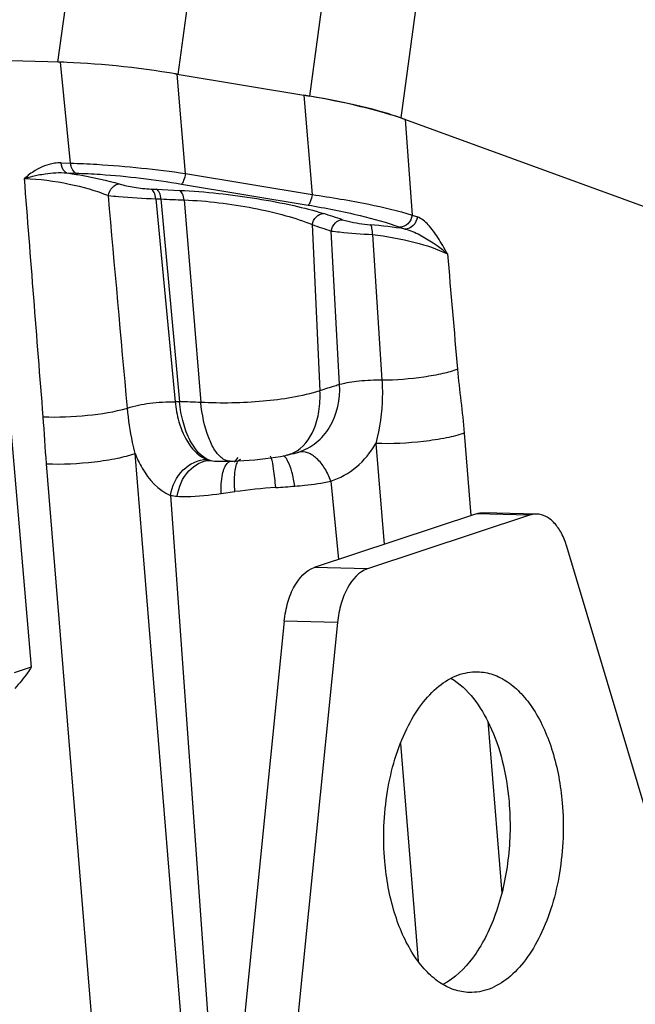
# Model space of a CAD drawing. Header units: millimetres. Extents: x 0 to 420, y 0 to 297.
# Tile 22 of 74: x 201 to 208, y 56 to 68. Entities that reach past the tile are written whole.
import ezdxf

# ---------------------------------------------------------------- set-up
doc = ezdxf.new("R2010")
doc.units = ezdxf.units.MM
doc.header["$LTSCALE"] = 23.1
doc.layers.add('COMPONENTS', color=7, linetype='CONTINUOUS')

msp = doc.modelspace()

# ---------------------------------------------------------------- linework, layer by layer
at = {"layer": 'COMPONENTS', "color": 9, "linetype": 'CONTINUOUS'}
for p, q in [((205.42605, 68.81291), (205.15902, 66.83937)), ((204.09463, 67.09276), (204.27326, 68.41294)), ((201.14972, 67.49137), (201.23885, 68.13441)), ((202.55664, 67.3487), (202.67495, 68.20226)), ((201.29635, 66.3108), (201.1826, 67.49052)), ((202.64368, 66.18945), (202.54718, 67.35027)), ((204.02784, 67.10388), (204.12431, 65.94307)), ((205.21225, 66.81996), (205.29225, 65.70426)), ((201.19081, 66.31353), (201.29635, 66.3108)), ((201.25438, 66.19656), (201.35978, 66.19383)), ((202.64368, 66.18945), (204.12431, 65.94307)), ((202.59564, 66.06681), (204.0763, 65.82042)), ((202.24117, 66.00736), (202.3033, 66.0046)), ((202.3033, 66.0046), (202.5733, 65.9925)), ((202.29398, 65.89448), (202.52309, 63.52179)), ((202.29398, 65.89448), (202.35616, 65.89172)), ((202.35616, 65.89172), (202.57203, 63.5214)), ((202.62554, 65.88067), (202.82144, 63.51324)), ((205.29225, 65.70426), (205.35364, 65.68187)), ((204.1227, 65.59187), (204.21503, 63.65101)), ((204.44401, 63.72157), (204.34512, 65.5172)), ((205.14899, 65.56328), (205.21042, 65.54088)), ((204.82848, 65.4756), (204.93984, 63.77218)), ((202.57203, 63.5214), (202.52309, 63.52179)), ((205.90115, 63.15472), (205.97998, 62.19086)), ((204.86787, 63.03468), (204.96436, 61.85486)), ((202.66909, 55.38156), (202.05351, 62.91766)), ((201.63286, 55.26048), (201.01729, 62.79659)), ((204.34177, 62.59249), (204.42994, 61.67806)), ((202.4657, 62.42714), (203.03371, 54.49397)), ((203.05913, 62.44936), (203.22114, 62.47081)), ((206.66546, 62.19587), (206.0438, 62.21197)), ((204.76907, 61.56848), (204.14741, 61.58459)), ((204.4198, 60.9412), (203.79814, 60.95731)), ((206.17662, 59.78658), (206.34088, 57.7782)), ((205.15479, 59.5265), (205.36299, 56.98078))]:
    msp.add_line(p, q, dxfattribs=at)
at = {"layer": 'COMPONENTS', "color": 7, "linetype": 'CONTINUOUS'}
for p, q in [((201.1826, 67.49052), (184.1419, 67.932)), ((202.54718, 67.35027), (204.09463, 67.09276)), ((205.15902, 66.83937), (217.29184, 62.41431)), ((200.55691, 63.70115), (200.84009, 60.41928)), ((203.21716, 62.81387), (203.25795, 62.87041)), ((206.0438, 62.21197), (204.14741, 61.58459)), ((206.66546, 62.19587), (204.76907, 61.56848)), ((206.74849, 62.20845), (206.12683, 62.22455)), ((210.26016, 51.25373), (207.10059, 61.82809)), ((203.79814, 60.95731), (202.58816, 48.93737)), ((204.4198, 60.9412), (203.20982, 48.92127)), ((200.84009, 60.41928), (200.64103, 60.35342))]:
    msp.add_line(p, q, dxfattribs=at)
for points in [[(203.16595, 62.82696), (203.19574, 62.82762), (203.26024, 62.8299), (203.32475, 62.83328), (203.38882, 62.83766), (203.45221, 62.84301), (203.51492, 62.84929), (203.57666, 62.85649), (203.63698, 62.86458), (203.69592, 62.87358), (203.75364, 62.88361), (203.81, 62.89477), (203.83091, 62.8993)], [(203.8301, 62.89912), (203.84447, 62.90234), (203.87141, 62.90851), (203.89884, 62.91499), (203.91168, 62.9181)], [(203.04873, 62.82585), (203.07111, 62.8259), (203.09967, 62.82608), (203.12811, 62.82638), (203.16604, 62.82696)]]:
    msp.add_lwpolyline(points, dxfattribs=at)
at = {"layer": 'COMPONENTS', "color": 9, "linetype": 'CONTINUOUS'}
for centre, radius, start, end in [((204.17701, 107.00692), 41.1555, 267.464226, 267.839578), ((180.40206, -8.60054), 78.05641, 72.0340591, 72.2066448), ((211.27031, 86.5152), 22.1105, 251.139345, 251.747308), ((204.33756, 60.09247), 5.51788, 80.898299, 85.165536), ((202.4186, 54.98922), 8.53353, 87.29421, 88.969784), ((203.76367, 62.84395), 0.05226, 59.283136, 63.377891), ((203.75216, 63.24811), 0.35755, 282.722474, 296.150619), ((204.26941, 54.48695), 8.05238, 94.071574, 97.480069)]:
    msp.add_arc(centre, radius, start, end, dxfattribs=at)
at = {"layer": 'COMPONENTS', "color": 7, "linetype": 'CONTINUOUS'}
for centre, major_axis, ratio, start_param, end_param in [((202.12958, 67.13373), (1.78475, -0.23415), 0.15300859, 2.12619942, 2.17192077), ((202.23962, 67.105), (1.82801, -0.26087), 0.15670781, 1.42414627, 2.20954444), ((202.12958, 67.13373), (1.78475, -0.23415), 0.15300859, 7.63247397, 7.65761627), ((203.72028, 66.85861), (1.82801, -0.26087), 0.15670781, 0.63874811, 1.42414627), ((203.66737, 66.87783), (1.78472, -0.23411), 0.15300726, 0.60161046, 1.34916823)]:
    msp.add_ellipse(centre, major_axis=major_axis, ratio=ratio, start_param=start_param, end_param=end_param, dxfattribs=at)
at = {"layer": 'COMPONENTS', "color": 9, "linetype": 'CONTINUOUS'}
for points, knots in [([(201.19081, 66.31353), (201.16368, 66.31424), (201.05634, 66.30796), (200.9531, 66.26638), (200.88504, 66.22445)], [0, 0, 0, 0, 0.25350623, 1, 1, 1, 1]), ([(201.25425, 66.19657), (201.24576, 66.19966), (201.20731, 66.22707), (201.19433, 66.27705), (201.19081, 66.31353)], [0, 0, 0, 0, 0.1977905, 1, 1, 1, 1]), ([(201.29635, 66.3108), (201.4002, 66.30811), (201.85084, 66.28698), (202.30001, 66.23869), (202.64368, 66.18945)], [0, 0, 0, 0, 0.2303065, 1, 1, 1, 1]), ([(201.29635, 66.3108), (201.29768, 66.29695), (201.30518, 66.25348), (201.33027, 66.2046), (201.35978, 66.19383)], [0, 0, 0, 0, 0.30692565, 1, 1, 1, 1]), ([(200.92127, 66.17229), (200.94778, 66.17764), (201.05752, 66.19678), (201.17012, 66.20354), (201.25425, 66.19657)], [0, 0, 0, 0, 0.24262585, 1, 1, 1, 1]), ([(201.25438, 66.19656), (201.31237, 66.18814), (201.51908, 66.15465), (201.72463, 66.11094), (201.86906, 66.06732)], [0, 0, 0, 0, 0.27972444, 1, 1, 1, 1]), ([(201.35978, 66.19383), (201.45519, 66.19136), (201.86905, 66.1702), (202.28111, 66.11915), (202.59564, 66.06681)], [0, 0, 0, 0, 0.23037241, 1, 1, 1, 1]), ([(202.64367, 66.18946), (202.63818, 66.16141), (202.62883, 66.12334), (202.61075, 66.08334), (202.601, 66.0695), (202.59564, 66.06681)], [0, 0, 0, 0, 0.6422119, 0.86539815, 1, 1, 1, 1]), ([(200.76019, 66.13067), (200.93585, 66.12703), (201.26878, 66.07889), (201.59395, 65.99229), (201.74093, 65.93173)], [0, 0, 0, 0, 0.52499029, 1, 1, 1, 1]), ([(200.76022, 66.13067), (200.77295, 66.13486), (200.82609, 66.15079), (200.88004, 66.16397), (200.92127, 66.17229)], [0, 0, 0, 0, 0.24167474, 1, 1, 1, 1]), ([(201.74091, 65.93174), (201.7478, 65.96688), (201.77581, 66.02959), (201.8393, 66.067), (201.86906, 66.06732)], [0, 0, 0, 0, 0.54612137, 1, 1, 1, 1]), ([(201.86906, 66.06732), (201.92558, 66.05025), (202.04928, 66.02521), (202.17445, 66.01033), (202.24117, 66.00736)], [0, 0, 0, 0, 0.46925945, 1, 1, 1, 1]), ([(202.29398, 65.89448), (202.29198, 65.91964), (202.2843, 65.96153), (202.25737, 66.0006), (202.24117, 66.00736)], [0, 0, 0, 0, 0.58972638, 1, 1, 1, 1]), ([(202.35613, 65.89172), (202.35415, 65.91687), (202.34647, 65.95879), (202.31951, 65.99784), (202.3033, 66.0046)], [0, 0, 0, 0, 0.58957492, 1, 1, 1, 1]), ([(202.5733, 65.9925), (202.87625, 65.97877), (203.32391, 65.92857), (203.88309, 65.82405), (204.14094, 65.75862), (204.25492, 65.72203)], [0, 0, 0, 0, 0.53312732, 0.78956309, 1, 1, 1, 1]), ([(202.62555, 65.88068), (202.62351, 65.9056), (202.61587, 65.94705), (202.5893, 65.98578), (202.5733, 65.9925)], [0, 0, 0, 0, 0.59028132, 1, 1, 1, 1]), ([(201.74093, 65.93174), (201.78039, 65.92762), (201.96445, 65.91117), (202.14898, 65.89992), (202.29398, 65.89448)], [0, 0, 0, 0, 0.21472239, 1, 1, 1, 1]), ([(202.62554, 65.88067), (202.89728, 65.87036), (203.29885, 65.82082), (203.79648, 65.70815), (204.0237, 65.634), (204.1227, 65.59187)], [0, 0, 0, 0, 0.53306812, 0.78909226, 1, 1, 1, 1]), ([(204.12433, 65.94306), (204.11885, 65.91502), (204.10949, 65.87695), (204.09141, 65.83695), (204.08166, 65.82311), (204.0763, 65.82042)], [0, 0, 0, 0, 0.64221191, 0.86539816, 1, 1, 1, 1]), ([(204.12431, 65.94307), (204.34598, 65.91131), (204.73812, 65.84513), (205.1263, 65.75556), (205.29225, 65.70426)], [0, 0, 0, 0, 0.56317679, 1, 1, 1, 1]), ([(204.0763, 65.82042), (204.28041, 65.78646), (204.64158, 65.7153), (204.99763, 65.61848), (205.14899, 65.56328)], [0, 0, 0, 0, 0.56222177, 1, 1, 1, 1]), ([(204.1227, 65.59187), (204.13028, 65.62627), (204.16046, 65.68804), (204.22489, 65.72211), (204.25492, 65.72203)], [0, 0, 0, 0, 0.53976537, 1, 1, 1, 1]), ([(204.34512, 65.5172), (204.35233, 65.55218), (204.38257, 65.6153), (204.44811, 65.64999), (204.47868, 65.64984)], [0, 0, 0, 0, 0.53878673, 1, 1, 1, 1]), ([(204.47868, 65.64984), (204.50014, 65.64288), (204.60635, 65.61441), (204.71558, 65.59799), (204.80259, 65.59072)], [0, 0, 0, 0, 0.20532748, 1, 1, 1, 1]), ([(205.29221, 65.70427), (205.28672, 65.66697), (205.2546, 65.59748), (205.18258, 65.56241), (205.14899, 65.56328)], [0, 0, 0, 0, 0.52881325, 1, 1, 1, 1]), ([(205.35364, 65.68187), (205.34815, 65.64456), (205.31603, 65.57508), (205.24401, 65.54001), (205.21042, 65.54088)], [0, 0, 0, 0, 0.52881337, 1, 1, 1, 1]), ([(205.59173, 65.44315), (205.55878, 65.49449), (205.49373, 65.587), (205.40309, 65.66383), (205.35364, 65.68187)], [0, 0, 0, 0, 0.53682618, 1, 1, 1, 1]), ([(204.34512, 65.5172), (204.37801, 65.51317), (204.53883, 65.49589), (204.70013, 65.4834), (204.82848, 65.4756)], [0, 0, 0, 0, 0.20493227, 1, 1, 1, 1]), ([(204.82852, 65.4756), (204.82883, 65.50084), (204.82617, 65.53871), (204.81481, 65.58252), (204.80259, 65.59072)], [0, 0, 0, 0, 0.63164813, 1, 1, 1, 1]), ([(205.21042, 65.54088), (205.2705, 65.52584), (205.3834, 65.47599), (205.48805, 65.41319), (205.53791, 65.37957)], [0, 0, 0, 0, 0.50735403, 1, 1, 1, 1]), ([(204.82848, 65.4756), (204.99653, 65.45803), (205.29445, 65.40128), (205.58574, 65.30984), (205.70531, 65.24984)], [0, 0, 0, 0, 0.5581047, 1, 1, 1, 1]), ([(205.53791, 65.37957), (205.55331, 65.36919), (205.61121, 65.32874), (205.66655, 65.28456), (205.70532, 65.24983)], [0, 0, 0, 0, 0.26298651, 1, 1, 1, 1]), ([(205.82263, 63.90065), (205.76691, 63.87988), (205.63664, 63.84497), (205.3429, 63.79274), (205.10377, 63.77381), (204.93982, 63.77219)], [0, 0, 0, 0, 0.19932139, 0.45043713, 1, 1, 1, 1]), ([(204.93984, 63.77218), (204.85069, 63.77464), (204.68408, 63.76739), (204.51836, 63.74283), (204.44401, 63.72154)], [0, 0, 0, 0, 0.53557459, 1, 1, 1, 1]), ([(204.93982, 63.77218), (204.94384, 63.70879), (204.94948, 63.46107), (204.91279, 63.21327), (204.86792, 63.03476)], [0, 0, 0, 0, 0.25655498, 1, 1, 1, 1]), ([(204.21503, 63.65101), (204.00018, 63.5815), (203.53246, 63.51156), (203.06364, 63.50043), (202.82144, 63.51324)], [0, 0, 0, 0, 0.48214872, 1, 1, 1, 1]), ([(203.90974, 62.92716), (204.01648, 62.97952), (204.14284, 63.15135), (204.21032, 63.41484), (204.2183, 63.57039), (204.21502, 63.65101)], [0, 0, 0, 0, 0.43561165, 0.70436015, 1, 1, 1, 1]), ([(203.96614, 62.9335), (204.04004, 62.95775), (204.18217, 63.0343), (204.39959, 63.28697), (204.4532, 63.55158), (204.44401, 63.72157)], [0, 0, 0, 0, 0.23750655, 0.48015671, 1, 1, 1, 1]), ([(204.44401, 63.72157), (204.42592, 63.71632), (204.34935, 63.6936), (204.27315, 63.66964), (204.21503, 63.65101)], [0, 0, 0, 0, 0.23581456, 1, 1, 1, 1]), ([(200.97889, 63.34632), (201.15188, 63.33769), (201.48325, 63.35409), (201.81288, 63.40273), (201.96393, 63.44831)], [0, 0, 0, 0, 0.52330809, 1, 1, 1, 1]), ([(201.96393, 63.44831), (202.04812, 63.47709), (202.23506, 63.51074), (202.42355, 63.5241), (202.52309, 63.52178)], [0, 0, 0, 0, 0.47188185, 1, 1, 1, 1]), ([(202.05352, 62.91764), (202.04273, 62.96), (202.00214, 63.13489), (201.97618, 63.31308), (201.96394, 63.44831)], [0, 0, 0, 0, 0.24352308, 1, 1, 1, 1]), ([(202.52309, 63.52179), (202.53023, 63.44279), (202.57206, 63.19049), (202.72148, 62.91522), (202.89104, 62.84851)], [0, 0, 0, 0, 0.30329082, 1, 1, 1, 1]), ([(202.93065, 62.83667), (202.82697, 62.86943), (202.6995, 63.03334), (202.60959, 63.28044), (202.58037, 63.43795), (202.57127, 63.5214)], [0, 0, 0, 0, 0.4072572, 0.6855835, 1, 1, 1, 1]), ([(203.07096, 62.86039), (203.03709, 62.88516), (202.97439, 62.96217), (202.87425, 63.17818), (202.83658, 63.37335), (202.82144, 63.51324)], [0, 0, 0, 0, 0.17670771, 0.40743901, 1, 1, 1, 1]), ([(205.90115, 63.15472), (205.83424, 63.13075), (205.67646, 63.09255), (205.33239, 63.04079), (205.0541, 63.026), (204.86787, 63.03462)], [0, 0, 0, 0, 0.20420384, 0.46439038, 1, 1, 1, 1]), ([(204.34177, 62.59249), (204.45, 62.62858), (204.65866, 62.74609), (204.80871, 62.93152), (204.86787, 63.03468)], [0, 0, 0, 0, 0.48962246, 1, 1, 1, 1]), ([(201.01729, 62.79659), (201.20438, 62.7879), (201.48381, 62.80281), (201.82885, 62.855), (201.98677, 62.89346), (202.05351, 62.91767)], [0, 0, 0, 0, 0.53650165, 0.79663417, 1, 1, 1, 1]), ([(202.05351, 62.91766), (202.07687, 62.85896), (202.16789, 62.66472), (202.3242, 62.48578), (202.4657, 62.42714)], [0, 0, 0, 0, 0.29202234, 1, 1, 1, 1]), ([(202.46574, 62.42711), (202.48321, 62.53705), (202.58069, 62.74122), (202.79083, 62.84755), (202.89104, 62.84852)], [0, 0, 0, 0, 0.52620289, 1, 1, 1, 1]), ([(203.26012, 62.83017), (203.26211, 62.83277), (203.26938, 62.84134), (203.27994, 62.84773), (203.2879, 62.84878)], [0, 0, 0, 0, 0.28956426, 1, 1, 1, 1]), ([(203.64518, 62.86636), (203.6442, 62.86897), (203.64159, 62.87494), (203.63727, 62.884), (203.63288, 62.88369)], [0, 0, 0, 0, 0.38824093, 1, 1, 1, 1]), ([(203.69767, 62.51901), (203.69125, 62.59207), (203.67686, 62.70783), (203.66065, 62.8253), (203.64518, 62.86636)], [0, 0, 0, 0, 0.62566649, 1, 1, 1, 1]), ([(203.8221, 62.85643), (203.81957, 62.86007), (203.81054, 62.87222), (203.79961, 62.8834), (203.79037, 62.88888)], [0, 0, 0, 0, 0.29214865, 1, 1, 1, 1]), ([(204.34177, 62.59249), (204.32389, 62.64459), (204.2791, 62.74088), (204.18683, 62.85736), (204.08062, 62.93116), (203.99981, 62.94115), (203.96614, 62.93351)], [0, 0, 0, 0, 0.30324666, 0.57889431, 0.8099002, 1, 1, 1, 1]), ([(202.54649, 62.41736), (202.56168, 62.52455), (202.64233, 62.72164), (202.83804, 62.83453), (202.93065, 62.83667)], [0, 0, 0, 0, 0.53886146, 1, 1, 1, 1]), ([(202.93065, 62.83667), (202.93937, 62.83469), (202.97834, 62.82755), (203.0181, 62.82583), (203.04873, 62.82585)], [0, 0, 0, 0, 0.22595468, 1, 1, 1, 1]), ([(203.05913, 62.44936), (203.05575, 62.52449), (203.06171, 62.64905), (203.10377, 62.77832), (203.14118, 62.81328)], [0, 0, 0, 0, 0.59493916, 1, 1, 1, 1]), ([(203.22114, 62.47081), (203.21505, 62.54552), (203.21243, 62.6494), (203.23179, 62.76955), (203.2485, 62.81488), (203.26012, 62.83017)], [0, 0, 0, 0, 0.61466138, 0.84249467, 1, 1, 1, 1]), ([(203.9215, 62.53571), (203.91309, 62.59121), (203.8931, 62.6896), (203.86088, 62.78548), (203.84073, 62.82483)], [0, 0, 0, 0, 0.55944329, 1, 1, 1, 1]), ([(203.92151, 62.53571), (203.95887, 62.53889), (204.09964, 62.55198), (204.24011, 62.57102), (204.34177, 62.59249)], [0, 0, 0, 0, 0.26519773, 1, 1, 1, 1]), ([(202.54649, 62.41736), (202.58299, 62.41466), (202.75461, 62.41127), (202.92543, 62.43213), (203.05913, 62.44936)], [0, 0, 0, 0, 0.21351401, 1, 1, 1, 1])]:
    msp.add_open_spline(points, degree=3, knots=knots, dxfattribs=at)
for points in [[(200.88504, 66.22445), (200.84073, 66.19714), (200.79856, 66.16583), (200.76019, 66.13065)], [(200.97889, 63.34632), (200.90538, 64.27438), (200.83246, 65.20249), (200.76019, 66.13065)], [(201.96393, 63.44831), (201.88941, 64.2761), (201.81508, 65.10391), (201.74093, 65.93174)], [(205.70531, 65.24985), (205.66871, 65.31501), (205.63209, 65.38025), (205.59173, 65.44315)], [(205.70531, 65.24985), (205.74462, 64.80013), (205.78372, 64.3504), (205.82262, 63.90065)], [(205.82262, 63.90065), (205.84421, 63.65156), (205.88082, 63.40391), (205.90115, 63.15472)], [(201.01729, 62.79659), (201.00226, 62.97966), (200.99334, 63.1632), (200.97889, 63.34632)], [(202.89104, 62.84851), (202.90387, 62.84347), (202.9172, 62.83965), (202.93065, 62.83667)], [(203.12585, 62.83246), (203.10614, 62.8382), (203.08753, 62.84827), (203.07096, 62.86039)], [(203.84073, 62.82483), (203.83515, 62.83571), (203.82906, 62.84637), (203.8221, 62.85643)], [(203.91168, 62.9181), (203.93001, 62.92257), (203.94821, 62.92763), (203.96614, 62.9335)], [(203.16595, 62.82697), (203.15246, 62.82674), (203.1388, 62.82868), (203.12585, 62.83246)], [(203.14118, 62.81328), (203.14689, 62.81861), (203.1532, 62.8234), (203.16003, 62.82719)], [(203.69767, 62.51901), (203.7723, 62.52436), (203.84695, 62.52938), (203.92151, 62.53571)], [(202.4657, 62.42712), (202.49242, 62.42243), (202.51944, 62.41937), (202.54649, 62.41736)]]:
    msp.add_open_spline(points, degree=3, dxfattribs=at)
at = {"layer": 'COMPONENTS', "color": 7, "linetype": 'CONTINUOUS'}
for points in [[(206.0438, 62.21197), (206.07038, 62.22077), (206.09886, 62.22527), (206.12686, 62.22455)], [(206.74851, 62.20845), (206.72052, 62.20917), (206.69204, 62.20466), (206.66546, 62.19587)]]:
    msp.add_open_spline(points, degree=3, dxfattribs=at)
for points, knots in [([(207.10059, 61.82809), (207.08459, 61.88164), (207.04631, 61.97983), (206.96432, 62.10274), (206.86419, 62.18548), (206.78544, 62.20749), (206.74851, 62.20845)], [0, 0, 0, 0, 0.30498515, 0.57108344, 0.79841162, 1, 1, 1, 1]), ([(203.79814, 60.95731), (203.80565, 61.03194), (203.83264, 61.17438), (203.92166, 61.40368), (204.04759, 61.55156), (204.14741, 61.58459)], [0, 0, 0, 0, 0.30195771, 0.576733, 1, 1, 1, 1]), ([(204.76907, 61.56848), (204.66924, 61.53546), (204.54332, 61.38758), (204.45429, 61.15828), (204.42731, 61.01584), (204.4198, 60.9412)], [0, 0, 0, 0, 0.423267, 0.69804229, 1, 1, 1, 1]), ([(200.84009, 60.41928), (200.82559, 60.39718), (200.76651, 60.31084), (200.70075, 60.22905), (200.64813, 60.17124)], [0, 0, 0, 0, 0.25270195, 1, 1, 1, 1]), ([(204.97304, 58.1482), (204.94947, 58.42133), (204.96963, 58.95508), (205.14876, 59.57922), (205.38572, 59.9804), (205.58741, 60.19889), (205.81435, 60.33733), (205.98029, 60.3676), (206.0584, 60.36558)], [0, 0, 0, 0, 0.30417046, 0.58658962, 0.70983557, 0.81828612, 0.91330396, 1, 1, 1, 1]), ([(206.0584, 60.36558), (206.11873, 60.36401), (206.24321, 60.34095), (206.41809, 60.25042), (206.57868, 60.10873), (206.77769, 59.84632), (206.96074, 59.41638), (207.02917, 59.03702), (207.04667, 58.83421)], [0, 0, 0, 0, 0.09204572, 0.18964501, 0.29692663, 0.41605661, 0.68948886, 1, 1, 1, 1]), ([(205.74562, 60.28913), (205.94939, 60.1688), (206.18713, 59.8301), (206.3614, 59.31696), (206.41121, 59.01034), (206.42502, 58.85032)], [0, 0, 0, 0, 0.43448165, 0.70510944, 1, 1, 1, 1]), ([(206.42502, 58.85032), (206.44462, 58.62309), (206.43653, 58.17309), (206.31711, 57.6349), (206.15456, 57.25657), (205.97389, 56.96106), (205.79016, 56.7811), (205.65277, 56.70933)], [0, 0, 0, 0, 0.28752527, 0.56306731, 0.68919613, 0.80459384, 1, 1, 1, 1]), ([(207.04667, 58.83421), (207.07024, 58.56108), (207.05008, 58.02733), (206.87095, 57.40319), (206.63399, 57.002), (206.4323, 56.78352), (206.20537, 56.64508), (206.03942, 56.61481), (205.96131, 56.61683)], [0, 0, 0, 0, 0.30417046, 0.58658962, 0.70983557, 0.81828612, 0.91330396, 1, 1, 1, 1]), ([(205.96131, 56.61683), (205.90099, 56.6184), (205.7765, 56.64146), (205.60163, 56.73199), (205.44104, 56.87368), (205.24202, 57.13609), (205.05898, 57.56603), (204.99054, 57.94539), (204.97304, 58.1482)], [0, 0, 0, 0, 0.09204572, 0.18964501, 0.29692663, 0.41605661, 0.68948886, 1, 1, 1, 1])]:
    msp.add_open_spline(points, degree=3, knots=knots, dxfattribs=at)

doc.saveas('drawing.dxf')
